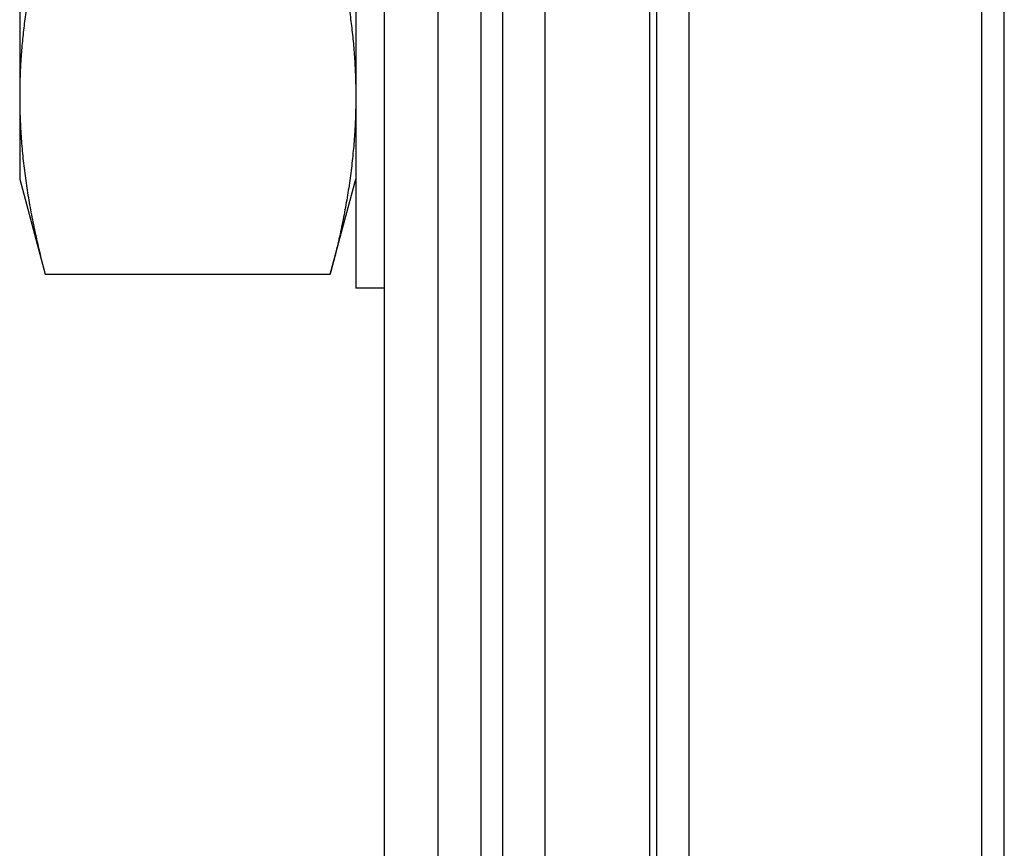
# Model space of a CAD drawing. Header units: inches. Extents: x 0.2 to 16.8, y 0.1 to 10.8.
# Tile 36 of 44: x 10.831 to 11.106, y 5.953 to 6.185. Entities that reach past the tile are written whole.
import ezdxf

# ---------------------------------------------------------------- set-up
doc = ezdxf.new("R2010")
doc.units = ezdxf.units.IN
doc.header["$LTSCALE"] = 0.935
doc.header["$MEASUREMENT"] = 0
doc.layers.get('0').update_dxf_attribs({"linetype": 'CONTINUOUS'})

msp = doc.modelspace()

# ---------------------------------------------------------------- linework, layer by layer
at = {"color": 7, "linetype": 'CONTINUOUS'}
for p, q in [((10.94777, 2.87479), (10.94777, 7.94179)), ((10.97777, 2.87479), (10.97777, 7.94179)), ((10.93277, 2.88479), (10.93277, 7.93179)), ((11.00901, 3.43799), (11.00901, 7.43799)), ((10.92477, 6.51437), (10.92477, 6.10979)), ((10.83077, 6.48437), (10.83077, 6.14035)), ((10.83077, 6.14035), (10.8379, 6.11374)), ((10.91764, 6.11374), (10.92477, 6.14035)), ((10.8379, 6.11374), (10.91764, 6.11374)), ((10.93277, 6.10979), (10.92477, 6.10979))]:
    msp.add_line(p, q, dxfattribs=at)
at = {"color": 9, "linetype": 'CONTINUOUS'}
for p, q in [((10.95977, 7.94179), (10.95977, 2.87479)), ((10.96577, 7.94179), (10.96577, 2.87479)), ((11.00697, 3.22879), (11.00697, 7.58779)), ((11.01797, 3.43799), (11.01797, 7.43799)), ((11.09988, 3.43799), (11.09988, 7.43799)), ((11.10615, 3.43799), (11.10615, 7.43799))]:
    msp.add_line(p, q, dxfattribs=at)
at = {"color": 7, "linetype": 'CONTINUOUS'}
for points, knots in [([(10.8379, 6.21305), (10.83745, 6.21136), (10.83658, 6.208), (10.8354, 6.20298), (10.83434, 6.19801), (10.83341, 6.19307), (10.83262, 6.18814), (10.83195, 6.18321), (10.83143, 6.17828), (10.83105, 6.17332), (10.83082, 6.16836), (10.83077, 6.16505), (10.83077, 6.16339)], [0, 0, 0, 0, 0.104327, 0.206656, 0.307465, 0.407213, 0.506346, 0.605143, 0.703834, 0.802498, 0.9012, 1, 1, 1, 1]), ([(10.91764, 6.21305), (10.91809, 6.21136), (10.91896, 6.208), (10.92014, 6.20298), (10.9212, 6.19801), (10.92212, 6.19307), (10.92292, 6.18814), (10.92358, 6.18321), (10.92411, 6.17828), (10.92449, 6.17332), (10.92472, 6.16836), (10.92477, 6.16505), (10.92477, 6.16339)], [0, 0, 0, 0, 0.104327, 0.206656, 0.307465, 0.407213, 0.506346, 0.605143, 0.703834, 0.802498, 0.9012, 1, 1, 1, 1]), ([(10.83077, 6.16339), (10.83077, 6.16155), (10.83083, 6.15785), (10.83112, 6.15232), (10.83159, 6.14681), (10.83224, 6.14131), (10.83305, 6.13583), (10.83403, 6.13035), (10.83516, 6.12485), (10.83645, 6.11931), (10.8374, 6.11561), (10.8379, 6.11374)], [0, 0, 0, 0, 0.110202, 0.220254, 0.330214, 0.440126, 0.550158, 0.660623, 0.772017, 0.884938, 1, 1, 1, 1]), ([(10.92476, 6.16144), (10.92474, 6.16025), (10.92467, 6.1572), (10.92442, 6.15232), (10.92395, 6.14681), (10.9233, 6.14131), (10.92249, 6.13583), (10.92151, 6.13035), (10.92038, 6.12485), (10.91909, 6.11931), (10.91814, 6.11561), (10.91764, 6.11374)], [0, 0, 0, 0, 0.074319, 0.18881, 0.303204, 0.417548, 0.532017, 0.646937, 0.762823, 0.880298, 1, 1, 1, 1])]:
    msp.add_open_spline(points, degree=3, knots=knots, dxfattribs=at)

doc.saveas('drawing.dxf')
